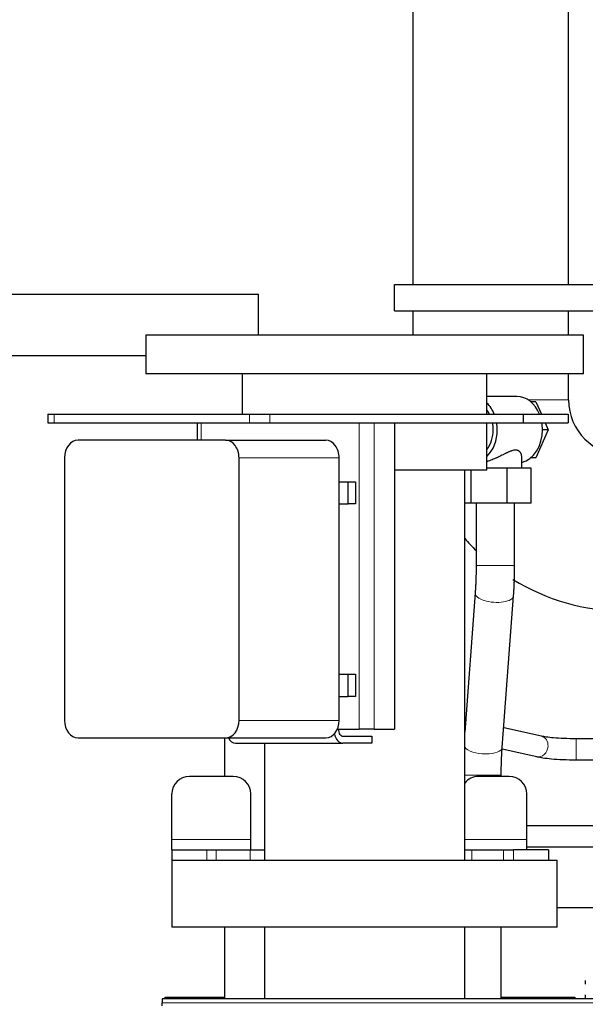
# Model space of a CAD drawing. Header units: inches. Extents: x 0 to 29700, y -16 to 21000.
# Tile 86 of 256: x 3525 to 3848, y 17353 to 17915. Entities that reach past the tile are written whole.
import ezdxf

# ---------------------------------------------------------------- set-up
doc = ezdxf.new("R2010")
doc.units = ezdxf.units.IN
doc.layers.add('1', color=7, linetype='Continuous', true_color=0xffffff)

msp = doc.modelspace()

# ---------------------------------------------------------------- linework, layer by layer
at = {"layer": '1', "color": 2, "linetype": 'Continuous', "lineweight": 25}
for p, q in [((3749.801, 17935.692), (3749.801, 17763.692)), ((3838.701, 17763.692), (3838.701, 17935.692)), ((3739.251, 17763.692), (3896.751, 17763.692)), ((3739.251, 17748.692), (3739.251, 17763.692)), ((2683.213, 17758.123), (3661.684, 17758.123)), ((3661.684, 17734.691), (3661.684, 17758.123)), ((3739.251, 17748.692), (3896.751, 17748.692)), ((3749.801, 17748.694), (3749.801, 17734.693)), ((3838.701, 17734.693), (3838.701, 17748.694)), ((3597.251, 17734.691), (3597.251, 17712.691)), ((3847.251, 17734.691), (3597.251, 17734.691)), ((3847.251, 17712.691), (3847.251, 17734.691)), ((2670.091, 17723.123), (3597.251, 17723.123)), ((3847.251, 17712.691), (3597.251, 17712.691)), ((3652.401, 17712.691), (3652.401, 17689.691)), ((3792.101, 17689.691), (3792.101, 17712.691)), ((3838.701, 17697.692), (3838.701, 17712.693)), ((3809.23, 17699.691), (3792.101, 17699.691)), ((3820.066, 17696.691), (3817.079, 17696.691)), ((3820.066, 17696.691), (3823.162, 17689.692)), ((3541.362, 17689.692), (3541.362, 17684.692)), ((3541.362, 17689.692), (3544.934, 17689.692)), ((3544.934, 17689.692), (3656.594, 17689.692)), ((3656.594, 17689.692), (3668.156, 17689.692)), ((3668.156, 17689.692), (3812.798, 17689.692)), ((3812.798, 17689.692), (3838.509, 17689.692)), ((3812.798, 17689.692), (3812.798, 17684.692)), ((3838.509, 17689.692), (3838.509, 17684.692)), ((3541.362, 17684.692), (3544.934, 17684.692)), ((3544.934, 17684.692), (3656.594, 17684.692)), ((3626.702, 17684.692), (3626.702, 17674.689)), ((3656.594, 17684.692), (3668.156, 17684.692)), ((3668.156, 17684.692), (3812.798, 17684.692)), ((3739.261, 17684.692), (3739.261, 17509.692)), ((3792.101, 17657.691), (3792.101, 17684.692)), ((3812.798, 17684.692), (3838.509, 17684.692)), ((3827.143, 17680.691), (3820.066, 17664.691)), ((3827.143, 17680.691), (3823.784, 17680.691)), ((3825.373, 17684.692), (3827.143, 17680.691)), ((3642.896, 17674.691), (3558.631, 17674.691)), ((3642.896, 17674.691), (3700.104, 17674.691)), ((3550.971, 17664.691), (3550.971, 17514.691)), ((3650.557, 17514.691), (3650.557, 17664.691)), ((3707.765, 17514.691), (3707.765, 17664.691)), ((3811.92, 17658.691), (3811.92, 17665.564)), ((3820.066, 17664.691), (3817.079, 17664.691)), ((3792.101, 17657.691), (3739.256, 17657.691)), ((3779.401, 17434.691), (3779.401, 17657.691)), ((3783.175, 17638.691), (3783.175, 17657.691)), ((3803.55, 17658.691), (3792.101, 17658.691)), ((3817.295, 17658.691), (3803.55, 17658.691)), ((3803.55, 17638.691), (3803.55, 17658.691)), ((3817.295, 17638.691), (3817.295, 17658.691)), ((3707.764, 17651.041), (3712.877, 17651.041)), ((3712.877, 17651.041), (3717.055, 17651.041)), ((3712.877, 17638.341), (3712.877, 17651.041)), ((3717.055, 17651.041), (3717.055, 17638.341)), ((3707.764, 17638.341), (3712.877, 17638.341)), ((3717.055, 17638.341), (3712.877, 17638.341)), ((3783.175, 17638.691), (3779.401, 17638.691)), ((3803.55, 17638.691), (3783.175, 17638.691)), ((3785.92, 17638.691), (3785.92, 17603.232)), ((3817.295, 17638.691), (3803.55, 17638.691)), ((3807.92, 17603.232), (3807.92, 17638.691)), ((3785.359, 17587.467), (3779.401, 17507.939)), ((3800.812, 17499.256), (3807.297, 17585.824)), ((3707.764, 17541.041), (3712.877, 17541.041)), ((3712.877, 17541.041), (3717.055, 17541.041)), ((3712.877, 17528.341), (3712.877, 17541.041)), ((3717.055, 17541.041), (3717.055, 17528.341)), ((3707.764, 17528.341), (3712.877, 17528.341)), ((3717.055, 17528.341), (3712.877, 17528.341)), ((3779.959, 17515.402), (3779.4, 17515.528)), ((3706.739, 17509.692), (3719.238, 17509.692)), ((3727.691, 17509.692), (3719.238, 17509.692)), ((3727.691, 17509.692), (3739.261, 17509.692)), ((3823.213, 17505.696), (3801.656, 17510.533)), ((3558.631, 17504.691), (3642.896, 17504.691)), ((3642.251, 17504.69), (3642.251, 17482.689)), ((3642.896, 17504.691), (3700.104, 17504.691)), ((3648.542, 17501.691), (3709.826, 17501.691)), ((3665.101, 17501.692), (3665.101, 17434.691)), ((3709.826, 17505.691), (3726.341, 17505.691)), ((3726.341, 17501.691), (3709.826, 17501.691)), ((3726.341, 17505.691), (3726.341, 17501.691)), ((3914.951, 17504.192), (3843.064, 17504.192)), ((3800.766, 17498.435), (3820.585, 17493.987)), ((3843.064, 17492.192), (3914.951, 17492.192)), ((3800.251, 17482.691), (3800.251, 17483.492)), ((3647.23, 17482.692), (3622.23, 17482.692)), ((3804.83, 17482.692), (3787.23, 17482.692)), ((3612.23, 17446.692), (3612.23, 17472.692)), ((3657.23, 17446.692), (3657.23, 17472.692)), ((3814.83, 17446.692), (3814.83, 17472.692)), ((3612.23, 17440.692), (3612.23, 17446.692)), ((3657.23, 17440.692), (3657.23, 17446.692)), ((3814.83, 17440.692), (3814.83, 17446.692)), ((3612.23, 17440.692), (3632.23, 17440.692)), ((3612.23, 17440.692), (3612.23, 17434.692)), ((3632.23, 17440.692), (3637.541, 17440.692)), ((3637.541, 17440.692), (3656.898, 17440.692)), ((3656.898, 17440.692), (3665.101, 17440.692)), ((3779.4, 17440.692), (3783.398, 17440.692)), ((3783.398, 17440.692), (3801.522, 17440.692)), ((3801.522, 17440.692), (3807.23, 17440.692)), ((3827.23, 17440.692), (3807.23, 17440.692)), ((3827.23, 17440.692), (3827.23, 17434.692)), ((3612.251, 17434.805), (3612.251, 17396.691)), ((3832.251, 17396.691), (3832.251, 17434.805)), ((3931.348, 17407.7), (3832.273, 17407.7)), ((3832.251, 17396.691), (3612.251, 17396.691)), ((3642.251, 17396.683), (3642.251, 17355.689)), ((3665.101, 17396.691), (3665.101, 17355.691)), ((3779.401, 17355.691), (3779.401, 17396.691)), ((3800.251, 17355.692), (3800.251, 17396.692)), ((3848.25, 17366.112), (3848.25, 17364.043)), ((4822.751, 17355.692), (3606.751, 17355.692)), ((3606.751, 17355.692), (3606.751, 17353.327)), ((3608.251, 17356.691), (3608.251, 17355.687)), ((3608.251, 17356.691), (3642.251, 17356.691)), ((3800.251, 17356.691), (3842.251, 17356.691)), ((3842.251, 17356.691), (3842.251, 17355.688)), ((3848.25, 17358.017), (3848.25, 17356.086)), ((3606.751, 17351.774), (3606.751, 17353.327))]:
    msp.add_line(p, q, dxfattribs=at)
at = {"layer": '1', "color": 110, "linetype": 'Continuous', "lineweight": 13}
for p, q in [((3838.701, 17697.692), (3815.726, 17697.692)), ((3544.934, 17689.692), (3544.934, 17684.692)), ((3656.594, 17689.692), (3656.594, 17684.692)), ((3668.156, 17689.692), (3668.156, 17684.692)), ((3628.845, 17684.692), (3628.845, 17674.689)), ((3719.238, 17684.692), (3719.238, 17509.692)), ((3727.691, 17684.692), (3727.691, 17509.692)), ((3650.557, 17664.691), (3707.765, 17664.691)), ((3785.92, 17603.232), (3807.92, 17603.232)), ((3785.36, 17587.481), (3785.359, 17587.467)), ((3650.557, 17514.691), (3707.765, 17514.691)), ((3843.064, 17492.192), (3843.064, 17504.191)), ((3820.585, 17493.987), (3820.585, 17493.987)), ((3779.401, 17483.492), (3800.251, 17483.492)), ((3657.23, 17446.692), (3612.23, 17446.692)), ((3814.83, 17446.692), (3779.401, 17446.692)), ((3632.23, 17440.692), (3632.23, 17434.692)), ((3637.541, 17440.692), (3637.541, 17434.692)), ((3656.898, 17440.692), (3656.898, 17434.692)), ((3783.398, 17440.692), (3783.398, 17434.692)), ((3801.522, 17440.692), (3801.522, 17434.692)), ((3807.23, 17440.692), (3807.23, 17434.692)), ((4822.751, 17353.327), (3606.751, 17353.327))]:
    msp.add_line(p, q, dxfattribs=at)
at = {"layer": '1', "color": 2, "linetype": 'Continuous', "lineweight": 25}
for centre, radius, start, end in [((3870.251, 17697.692), 31.55, 180, 270), ((3870.251, 17697.692), 120.45, 221.04, 225.5625), ((3870.251, 17697.692), 120.45, 238.27922, 270), ((3622.23, 17472.692), 10, 90, 180), ((3647.23, 17472.692), 10, 0, 90), ((3787.23, 17472.692), 10, 90, 141.52781), ((3804.83, 17472.692), 10, 0, 90)]:
    msp.add_arc(centre, radius, start, end, dxfattribs=at)
for centre, major_axis, ratio, start_param, end_param in [((3809.23, 17680.691), (0, -19), 0.7660444, 2.0643209, 3.1415927), ((3783.422, 17680.691), (0, -19), 0.7660444, 2.0643209, 2.5027694), ((3783.422, 17680.691), (0, -16), 0.7660444, 2.168288, 2.35482), ((3783.422, 17680.691), (0, -19), 0.7660444, 0.6388232, 1.5707963), ((3783.422, 17680.691), (0, -16), 0.7660444, 0.7867726, 1.5707963), ((3783.422, 17680.691), (0, -16), 0.7660444, 1.5707963, 1.8235964), ((3783.422, 17680.691), (0, -19), 0.7660444, 1.5707963, 1.782952), ((3809.23, 17680.691), (0, -19), 0.7660444, 0.1858448, 1.5707963), ((3809.23, 17680.691), (0, -19), 0.7660444, 1.5707963, 1.782952), ((3558.631, 17664.691), (0, -10), 0.7660444, 3.1415927, 4.712389), ((3642.896, 17664.691), (0, -10), 0.7660444, 1.5707963, 3.1415927), ((3700.104, 17664.691), (0, -10), 0.7660444, 1.5707963, 3.1415927), ((3558.631, 17514.691), (0, -10), 0.7660444, 4.712389, 6.2831853), ((3642.896, 17514.691), (0, -10), 0.7660444, 0, 1.5707963), ((3700.104, 17514.691), (0, -10), 0.7660444, 0, 1.5707963), ((3709.826, 17509.692), (0, -8.001), 0.6427876, 5.0575715, 6.2831853), ((3709.826, 17509.692), (0, 4.001), 0.6427876, 1.5707963, 3.1415927), ((3648.542, 17509.692), (0, -8.001), 0.6427876, 5.387586, 6.2831853)]:
    msp.add_ellipse(centre, major_axis=major_axis, ratio=ratio, start_param=start_param, end_param=end_param, dxfattribs=at)
at = {"layer": '1', "color": 110, "linetype": 'Continuous', "lineweight": 13}
for centre, major_axis, ratio, start_param, end_param in [((3796.328, 17586.646), (-10.969, 0.822), 0.4090073, 0, 3.1428707), ((3821.899, 17499.841), (-1.314, -5.854), 0.8381399, 1.7567108, 3.1416623), ((3789.843, 17500.078), (-10.969, 0.822), 0.4090073, 0.3434172, 3.1414963), ((3821.899, 17499.841), (-1.314, -5.854), 0.8381399, 0, 1.7567108)]:
    msp.add_ellipse(centre, major_axis=major_axis, ratio=ratio, start_param=start_param, end_param=end_param, dxfattribs=at)
at = {"layer": '1', "color": 2, "linetype": 'Continuous', "lineweight": 25}
for points, knots in [([(3811.92, 17665.558), (3811.92, 17665.784), (3811.899, 17666.011), (3811.834, 17666.35), (3811.807, 17666.463), (3811.742, 17666.687), (3811.704, 17666.798), (3811.616, 17667.019), (3811.567, 17667.127), (3811.457, 17667.339), (3811.396, 17667.442), (3811.264, 17667.644), (3811.192, 17667.742), (3811.036, 17667.931), (3810.953, 17668.022), (3810.773, 17668.195), (3810.676, 17668.278), (3810.522, 17668.395), (3810.469, 17668.433), (3810.387, 17668.488), (3810.359, 17668.506), (3810.302, 17668.541), (3810.273, 17668.558), (3810.012, 17668.708), (3809.757, 17668.816), (3809.337, 17668.932), (3809.19, 17668.962), (3808.962, 17668.996), (3808.845, 17669.01), (3808.724, 17669.019), (3808.643, 17669.023), (3808.602, 17669.025), (3808.395, 17669.032), (3808.225, 17669.028), (3807.877, 17669.004), (3807.699, 17668.983), (3807.154, 17668.897), (3806.774, 17668.807), (3806.329, 17668.674), (3806.279, 17668.658), (3806.179, 17668.627), (3806.029, 17668.579), (3805.879, 17668.527), (3805.576, 17668.42), (3805.372, 17668.344), (3804.962, 17668.181), (3804.755, 17668.095), (3804.337, 17667.915), (3804.127, 17667.821), (3803.703, 17667.627), (3803.489, 17667.527), (3803.164, 17667.372), (3803.002, 17667.294), (3802.838, 17667.214), (3802.728, 17667.16), (3802.673, 17667.133), (3802.398, 17666.999), (3802.178, 17666.889), (3801.736, 17666.668), (3801.514, 17666.557), (3800.846, 17666.221), (3800.397, 17665.994), (3799.491, 17665.542), (3799.034, 17665.315), (3798.339, 17664.98), (3798.106, 17664.868), (3797.754, 17664.703), (3797.577, 17664.62), (3797.4, 17664.538), (3797.281, 17664.483), (3797.222, 17664.456), (3796.688, 17664.212), (3796.213, 17664.003), (3795.263, 17663.603), (3794.788, 17663.412), (3793.835, 17663.052), (3793.357, 17662.883), (3792.818, 17662.707), (3792.758, 17662.688), (3792.638, 17662.65), (3792.578, 17662.631), (3792.398, 17662.575), (3792.256, 17662.532), (3792.114, 17662.49), (3792.092, 17662.483)], [0, 0, 0, 0, 0.051059, 0.051059, 0.0766397, 0.0766397, 0.1022204, 0.1022204, 0.1278011, 0.1278011, 0.1533818, 0.1533818, 0.1789624, 0.1789624, 0.2045431, 0.2045431, 0.2301238, 0.2301238, 0.2429142, 0.2429142, 0.2493093, 0.2493093, 0.2557045, 0.2557045, 0.3068659, 0.3068659, 0.3324465, 0.3324465, 0.3452369, 0.351632, 0.351632, 0.3580272, 0.3580272, 0.3836079, 0.3836079, 0.4091886, 0.4091886, 0.4603499, 0.4603499, 0.4667451, 0.4667451, 0.4731403, 0.4859306, 0.4859306, 0.5115113, 0.5115113, 0.537092, 0.537092, 0.5626727, 0.5626727, 0.5882534, 0.5882534, 0.6010437, 0.6074389, 0.6074389, 0.613834, 0.613834, 0.6394147, 0.6394147, 0.6649954, 0.6649954, 0.7161568, 0.7161568, 0.7673181, 0.7673181, 0.7928988, 0.7928988, 0.8056891, 0.8120843, 0.8120843, 0.8184795, 0.8184795, 0.8696408, 0.8696408, 0.9208022, 0.9208022, 0.9719636, 0.9719636, 0.9783587, 0.9783587, 0.9847539, 0.9847539, 0.9975443, 1, 1, 1, 1]), ([(3843.064, 17504.192), (3840.575, 17504.192), (3836.119, 17504.282), (3830.237, 17504.658), (3825.981, 17505.157), (3823.988, 17505.519), (3823.191, 17505.701)], [0, 0, 0, 0, 0.2994705, 0.5654105, 0.7983258, 1, 1, 1, 1]), ([(3820.607, 17493.982), (3821.65, 17493.749), (3824.144, 17493.293), (3829.062, 17492.711), (3835.575, 17492.291), (3840.408, 17492.191), (3843.064, 17492.192)], [0, 0, 0, 0, 0.2051966, 0.441106, 0.7061286, 1, 1, 1, 1]), ([(3931.144, 17454.402), (3922.709, 17454.401), (3906.238, 17454.401), (3883.89, 17454.401), (3865.244, 17454.4), (3848.753, 17454.4), (3832.329, 17454.4), (3820.64, 17454.4), (3814.831, 17454.4)], [0, 0, 0, 0, 0.2175654, 0.4248288, 0.5764011, 0.6984914, 0.8501837, 1, 1, 1, 1]), ([(3814.831, 17442.4), (3818.759, 17442.4), (3827.264, 17442.4), (3846.384, 17442.4), (3876.783, 17442.401), (3907.193, 17442.401), (3926.988, 17442.402), (3931.578, 17442.402)], [0, 0, 0, 0, 0.1009166, 0.2185559, 0.4913373, 0.882059, 1, 1, 1, 1]), ([(3832.251, 17434.691), (3832.251, 17434.691), (3832.212, 17434.691), (3831.942, 17434.691), (3831.266, 17434.691), (3830.246, 17434.691), (3828.885, 17434.691), (3827.188, 17434.691), (3825.161, 17434.691), (3822.809, 17434.691), (3820.14, 17434.691), (3817.162, 17434.691), (3813.886, 17434.691), (3810.32, 17434.691), (3806.477, 17434.691), (3802.368, 17434.691), (3798.007, 17434.691), (3793.407, 17434.691), (3788.582, 17434.691), (3783.549, 17434.691), (3778.322, 17434.691), (3772.919, 17434.691), (3767.355, 17434.691), (3761.65, 17434.691), (3755.82, 17434.691), (3749.885, 17434.691), (3743.863, 17434.691), (3737.772, 17434.691), (3731.632, 17434.691), (3725.463, 17434.691), (3719.284, 17434.691), (3713.114, 17434.691), (3706.973, 17434.691), (3700.88, 17434.691), (3694.854, 17434.691), (3688.915, 17434.691), (3683.081, 17434.691), (3677.37, 17434.691), (3671.801, 17434.691), (3666.391, 17434.691), (3661.157, 17434.691), (3656.115, 17434.691), (3651.282, 17434.691), (3646.673, 17434.691), (3642.302, 17434.691), (3638.183, 17434.691), (3634.329, 17434.691), (3630.752, 17434.691), (3627.464, 17434.691), (3624.474, 17434.691), (3621.793, 17434.691), (3619.428, 17434.691), (3617.387, 17434.691), (3615.677, 17434.691), (3614.303, 17434.691), (3613.27, 17434.691), (3612.58, 17434.691), (3612.293, 17434.691), (3612.251, 17434.691), (3612.251, 17434.691)], [0, 0, 0, 0, 0.008092, 0.0259666, 0.0438413, 0.0617159, 0.0795906, 0.0974652, 0.1153398, 0.1332145, 0.1510891, 0.1689638, 0.1868384, 0.2047131, 0.2225877, 0.2404623, 0.258337, 0.2762116, 0.2940863, 0.3119609, 0.3298356, 0.3477102, 0.3655848, 0.3834595, 0.4013341, 0.4192088, 0.4370834, 0.4549581, 0.4728327, 0.4907073, 0.508582, 0.5264566, 0.5443313, 0.5622059, 0.5800806, 0.5979552, 0.6158298, 0.6337045, 0.6515791, 0.6694538, 0.6873284, 0.7052031, 0.7230777, 0.7409523, 0.758827, 0.7767016, 0.7945763, 0.8124509, 0.8303256, 0.8482002, 0.8660748, 0.8839495, 0.9018241, 0.9196988, 0.9375734, 0.9554481, 0.9733227, 0.9911973, 1, 1, 1, 1])]:
    msp.add_open_spline(points, degree=3, knots=knots, dxfattribs=at)
for points in [[(3785.92, 17603.232), (3785.919, 17594.959), (3785.359, 17587.464)], [(3807.298, 17585.828), (3807.912, 17594.148), (3807.92, 17603.232)], [(3800.251, 17483.492), (3800.252, 17491.765), (3800.812, 17499.26)]]:
    msp.add_open_spline(points, degree=2, dxfattribs=at)

doc.saveas('drawing.dxf')
